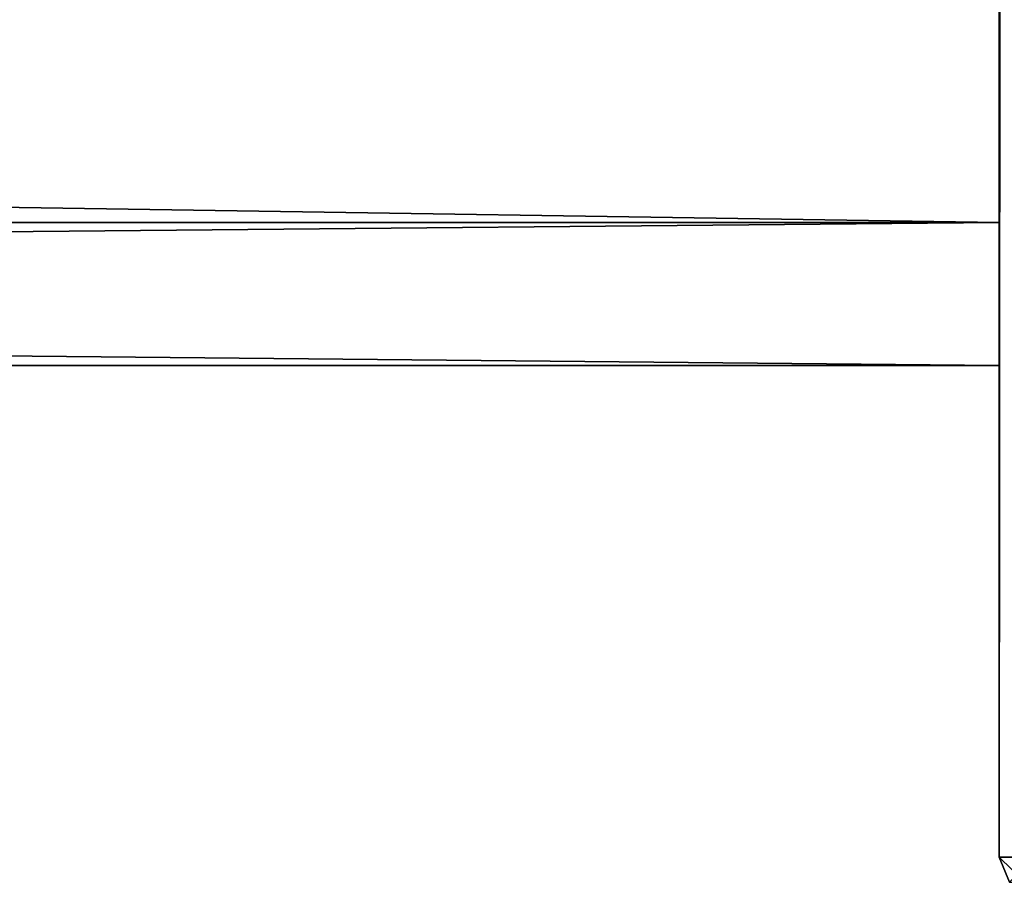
# Model space of a CAD drawing. Extents: x -250 to 250, y -697 to 625.
# Tile 193 of 256: x 183 to 210, y -619 to -595. Entities that reach past the tile are written whole.
import ezdxf

# ---------------------------------------------------------------- set-up
doc = ezdxf.new("R2010")
doc.units = 0
doc.header["$LTSCALE"] = 25.405557
for name, color, linetype in [('267', 7, 'CONTINUOUS'), ('327', 7, 'CONTINUOUS'), ('330', 7, 'CONTINUOUS'), ('331', 7, 'CONTINUOUS'), ('336', 7, 'CONTINUOUS'), ('340', 7, 'CONTINUOUS'), ('341', 7, 'CONTINUOUS')]:
    doc.layers.add(name, color=color, linetype=linetype)

msp = doc.modelspace()

# ---------------------------------------------------------------- linework, layer by layer
at = {"layer": '267', "color": 7, "linetype": 'CONTINUOUS'}
for points in [[(210, -594, -11), (210, -600.466, -8.899), (-210, -594, -11), (210, -594, -11)], [(-210, -594, -11), (210, -600.466, -8.899), (-210, -600.466, -8.899), (-210, -594, -11)], [(210, -600.466, 8.899), (210, -594, 11), (-210, -600.466, 8.899), (210, -600.466, 8.899)], [(210, -594, 11), (-210, -594, 11), (-210, -600.466, 8.899), (210, -594, 11)], [(210, -600.466, -8.899), (210, -604.462, -3.399), (-210, -600.466, -8.899), (210, -600.466, -8.899)], [(210, -604.462, -3.399), (-210, -604.462, -3.399), (-210, -600.466, -8.899), (210, -604.462, -3.399)], [(210, -604.462, 3.399), (210, -600.466, 8.899), (-210, -604.462, 3.399), (210, -604.462, 3.399)], [(210, -600.466, 8.899), (-210, -600.466, 8.899), (-210, -604.462, 3.399), (210, -600.466, 8.899)], [(210, -604.462, -3.399), (210, -604.462, 3.399), (-210, -604.462, -3.399), (210, -604.462, -3.399)], [(210, -604.462, 3.399), (-210, -604.462, 3.399), (-210, -604.462, -3.399), (210, -604.462, 3.399)]]:
    msp.add_3dface(points, dxfattribs=at)
at = {"layer": '327', "color": 7, "linetype": 'CONTINUOUS'}
for points in [[(210, -618.2, -11.5), (210, 462, -11), (210, 618.2, -11.5), (210, -618.2, -11.5)], [(210, 618.2, 11.5), (210, -462, 11), (210, -618.2, 11.5), (210, 618.2, 11.5)], [(210, -618.2, -11.5), (210, 194.601, -10.462), (210, 462, -11), (210, -618.2, -11.5)], [(210, 194.601, -10.462), (210, -618.2, -11.5), (210, 69.399, -10.462), (210, 194.601, -10.462)], [(210, 69.399, -10.462), (210, -618.2, -11.5), (210, 62.601, -10.462), (210, 69.399, -10.462)], [(210, -618.2, -11.5), (210, 25.399, -10.462), (210, 62.601, -10.462), (210, -618.2, -11.5)], [(210, 25.399, -10.462), (210, -618.2, -11.5), (210, 18.601, -10.462), (210, 25.399, -10.462)], [(210, -618.2, -11.5), (210, -18.601, -10.462), (210, 18.601, -10.462), (210, -618.2, -11.5)], [(210, -18.601, -10.462), (210, -618.2, -11.5), (210, -25.399, -10.462), (210, -18.601, -10.462)], [(210, -618.2, -11.5), (210, -62.601, -10.462), (210, -25.399, -10.462), (210, -618.2, -11.5)], [(210, -62.601, -10.462), (210, -618.2, -11.5), (210, -69.399, -10.462), (210, -62.601, -10.462)], [(210, -618.2, -11.5), (210, -462, -11), (210, -69.399, -10.462), (210, -618.2, -11.5)], [(210, -506, 11), (210, -618.2, 11.5), (210, -462, 11), (210, -506, 11)], [(210, -618.2, -11.5), (210, -506, -11), (210, -462, -11), (210, -618.2, -11.5)], [(210, -550, 11), (210, -618.2, 11.5), (210, -506, 11), (210, -550, 11)], [(210, -618.2, -11.5), (210, -550, -11), (210, -506, -11), (210, -618.2, -11.5)], [(210, -594, 11), (210, -618.2, 11.5), (210, -550, 11), (210, -594, 11)], [(210, -618.2, -11.5), (210, -594, -11), (210, -550, -11), (210, -618.2, -11.5)], [(210, -600.466, 8.899), (210, -618.2, 11.5), (210, -594, 11), (210, -600.466, 8.899)], [(210, -594, -11), (210, -618.2, -11.5), (210, -600.466, -8.899), (210, -594, -11)], [(210, -618.2, -11.5), (210, -618.2, 11.5), (210, -600.466, 8.899), (210, -618.2, -11.5)], [(210, -600.466, -8.899), (210, -618.2, -11.5), (210, -604.462, -3.399), (210, -600.466, -8.899)], [(210, -604.462, 3.399), (210, -618.2, -11.5), (210, -600.466, 8.899), (210, -604.462, 3.399)], [(210, -604.462, -3.399), (210, -618.2, -11.5), (210, -604.462, 3.399), (210, -604.462, -3.399)]]:
    msp.add_3dface(points, dxfattribs=at)
at = {"layer": '330', "color": 7, "linetype": 'CONTINUOUS'}
for points in [[(210, 618.2, 11.5), (210, -618.2, 11.5), (211.025, -618.2, 13.975), (210, 618.2, 11.5)], [(210, 618.2, 11.5), (211.025, -618.2, 13.975), (211.025, 618.2, 13.975), (210, 618.2, 11.5)]]:
    msp.add_3dface(points, dxfattribs=at)
at = {"layer": '331', "color": 7, "linetype": 'CONTINUOUS'}
for points in [[(210, -618.2, -11.5), (210, 618.2, -11.5), (211.025, 618.2, -13.975), (210, -618.2, -11.5)], [(211.025, -618.2, -13.975), (210, -618.2, -11.5), (211.025, 618.2, -13.975), (211.025, -618.2, -13.975)]]:
    msp.add_3dface(points, dxfattribs=at)
at = {"layer": '336', "color": 7, "linetype": 'CONTINUOUS'}
for points in [[(210, -618.2, 11.5), (210, -618.2, -11.5), (210.293, -618.907, -11.5), (210, -618.2, 11.5)], [(210.293, -618.907, 11.5), (210, -618.2, 11.5), (210.293, -618.907, -11.5), (210.293, -618.907, 11.5)]]:
    msp.add_3dface(points, dxfattribs=at)
at = {"layer": '340', "color": 7, "linetype": 'CONTINUOUS'}
for points in [[(210, -618.2, 11.5), (210.293, -618.907, 11.5), (210.723, -618.907, 13.104), (210, -618.2, 11.5)], [(211.025, -618.2, 13.975), (210, -618.2, 11.5), (210.723, -618.907, 13.104), (211.025, -618.2, 13.975)]]:
    msp.add_3dface(points, dxfattribs=at)
at = {"layer": '341', "color": 7, "linetype": 'CONTINUOUS'}
msp.add_3dface([(210, -618.2, -11.5), (211.025, -618.2, -13.975), (210.293, -618.907, -11.5), (210, -618.2, -11.5)], dxfattribs=at)

doc.saveas('drawing.dxf')
